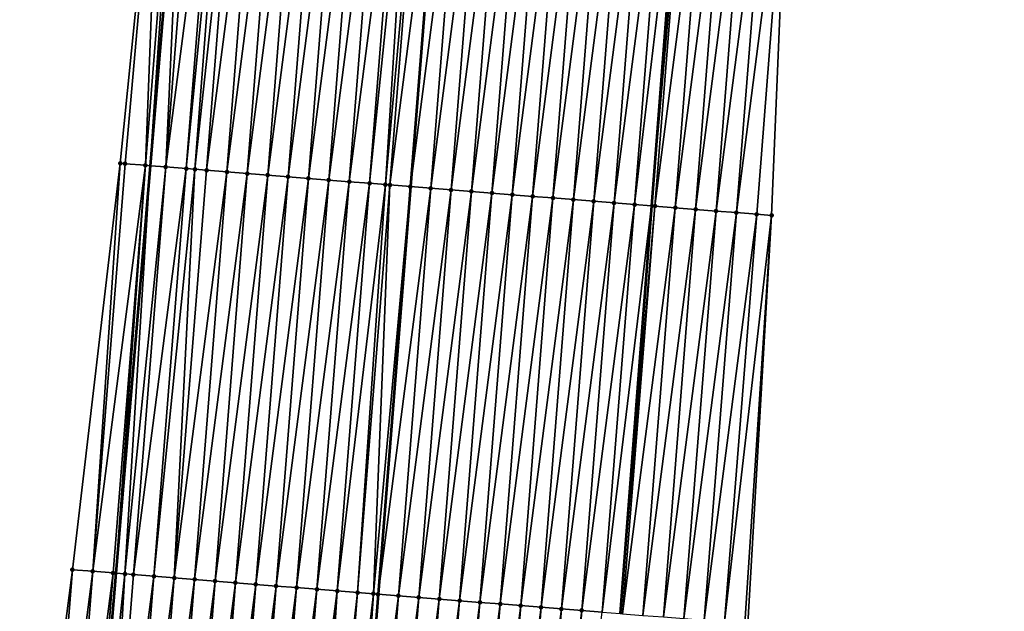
# Model space of a CAD drawing. Header units: feet. Extents: x 2017424 to 2024169, y 808042 to 818730.
# Tile 112 of 256: x 2023684 to 2023732, y 811798 to 811827. Entities that reach past the tile are written whole.
import ezdxf

# ---------------------------------------------------------------- set-up
doc = ezdxf.new("R2010")
doc.units = ezdxf.units.FT
doc.header["$MEASUREMENT"] = 0
for name, color, linetype, lineweight in [('EP_Travel Lane', 172, 'Continuous', 53), ('NB-Road Shots', 141, 'Continuous', 100), ('NB-Road X-Section', 40, 'Continuous', 13), ('STRIPING', 60, 'Continuous', 53)]:
    doc.layers.add(name, color=color, linetype=linetype, lineweight=lineweight)
doc.layers.add('I-77-MM15-17_NB-Surface-BORDER', color=7, linetype='Continuous')
doc.layers.add('I-77-MM15-17_NB-Surface-TIN', color=7, linetype='Continuous')

msp = doc.modelspace()

# ---------------------------------------------------------------- linework, layer by layer
at = {"layer": 'EP_Travel Lane'}
for points in [[(2023727.621803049, 812057.6369635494, 340.1156992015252), (2023727.284125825, 812037.6417849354, 339.8348411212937), (2023726.94644943, 812017.6466555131, 339.5505847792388), (2023726.342376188, 811997.5022057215, 339.2198705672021), (2023725.599571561, 811977.5190766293, 338.8565548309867), (2023724.790434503, 811957.3142556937, 338.4609842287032), (2023723.688989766, 811937.348614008, 338.0591669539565), (2023722.587552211, 811917.3831024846, 337.6503139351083), (2023721.199087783, 811897.2161009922, 337.222896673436), (2023719.66370614, 811877.2798232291, 336.7876661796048), (2023718.128275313, 811857.3429068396, 336.3822005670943), (2023716.592876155, 811837.4064016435, 335.9575658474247), (2023715.05749373, 811817.4701137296, 335.5228125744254), (2023713.522144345, 811797.5342548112, 335.0680690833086)], [(2023702.86468713, 812038.0762621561, 338.3097594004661), (2023702.527003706, 812018.080716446, 338.0542617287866), (2023702.052522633, 811998.3232392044, 337.7998900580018), (2023701.492220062, 811978.3327606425, 337.5207759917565), (2023700.879129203, 811958.6842467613, 337.2223150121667), (2023699.778421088, 811938.717798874, 336.8616369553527), (2023698.677714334, 811918.7513756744, 336.4996405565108), (2023697.241684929, 811899.1386867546, 336.1093880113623), (2023695.565008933, 811879.2122089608, 335.7388711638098), (2023693.888299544, 811859.2853343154, 335.3868477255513), (2023692.211649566, 811839.3591657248, 335.0019177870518), (2023690.535067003, 811819.4337983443, 334.5796227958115), (2023688.858474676, 811799.5083149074, 334.1627387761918), (2023687.181931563, 811779.5834163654, 333.7185910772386)]]:
    msp.add_polyline3d(points, dxfattribs=at)
at = {"layer": 'I-77-MM15-17_NB-Surface-BORDER', "color": 3, "linetype": 'Continuous', "lineweight": -3}
for points in [[(2023731.096131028, 812057.5772021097, 340.1907748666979), (2023732.117494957, 812037.5585597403, 339.9452976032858), (2023732.318185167, 812017.5536530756, 339.7083719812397), (2023732.227695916, 811997.3059467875, 339.3973843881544), (2023731.600767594, 811977.3191020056, 339.0283180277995), (2023730.93883776, 811956.9652061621, 338.606134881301), (2023730.139741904, 811936.9824912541, 338.2065426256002), (2023729.169353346, 811917.0097970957, 337.7869439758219), (2023727.662286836, 811896.7018300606, 337.3194221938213), (2023725.12775226, 811876.8447090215, 336.885246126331), (2023723.498837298, 811856.9149097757, 336.493267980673), (2023721.757098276, 811836.9945351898, 336.0788726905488), (2023720.933917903, 811817.001479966, 335.659297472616), (2023719.772421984, 811797.0364377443, 335.1840225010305)], [(2023684.156522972, 811779.8267689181, 333.5518993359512), (2023686.732919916, 811799.6794945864, 334.0359923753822), (2023689.072175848, 811819.5515710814, 334.4942397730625), (2023691.069930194, 811839.4511739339, 334.9310197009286), (2023692.265095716, 811859.4160511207, 335.2903567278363), (2023693.822039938, 811879.3526846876, 335.629971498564), (2023695.271077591, 811899.2976955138, 335.977633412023), (2023697.011971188, 811918.8472834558, 336.3880838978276), (2023698.13664762, 811938.8124056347, 336.7474297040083), (2023698.262966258, 811958.834823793, 337.0499417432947), (2023698.96726208, 811978.4185181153, 337.3476217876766), (2023699.624104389, 811998.4058269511, 337.6265586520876), (2023701.159720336, 812018.105343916, 337.9481233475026), (2023700.849441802, 812038.1127108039, 338.1429546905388)]]:
    msp.add_polyline3d(points, dxfattribs=at)
at = {"layer": 'I-77-MM15-17_NB-Surface-TIN', "color": 128, "linetype": 'Continuous', "lineweight": -3}
for points in [[(2023689.30933922, 811819.5325024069, 334.5069427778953), (2023691.069930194, 811839.4511739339, 334.9310197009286), (2023689.072175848, 811819.5515710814, 334.4942397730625)], [(2023689.30933922, 811819.5325024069, 334.5069427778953), (2023690.306114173, 811819.4522447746, 334.565603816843), (2023691.069930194, 811839.4511739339, 334.9310197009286)], [(2023690.306114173, 811819.4522447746, 334.565603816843), (2023691.885751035, 811839.3854157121, 334.9822977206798), (2023691.069930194, 811839.4511739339, 334.9310197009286)], [(2023690.306114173, 811819.4522447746, 334.565603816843), (2023690.535067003, 811819.4337983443, 334.5796227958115), (2023691.885751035, 811839.3854157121, 334.9822977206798)], [(2023691.885751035, 811839.3854157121, 334.9822977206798), (2023690.535067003, 811819.4337983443, 334.5796227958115), (2023692.211649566, 811839.3591657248, 335.0019177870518)], [(2023691.302885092, 811819.3719362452, 334.6266369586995), (2023692.211649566, 811839.3591657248, 335.0019177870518), (2023690.535067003, 811819.4337983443, 334.5796227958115)], [(2023691.302885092, 811819.3719362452, 334.6266369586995), (2023692.882523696, 811839.3051291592, 335.0423064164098), (2023692.211649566, 811839.3591657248, 335.0019177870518)], [(2023691.302885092, 811819.3719362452, 334.6266369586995), (2023693.879310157, 811839.2250167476, 335.0941990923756), (2023692.882523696, 811839.3051291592, 335.0423064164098)], [(2023691.302885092, 811819.3719362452, 334.6266369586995), (2023692.299676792, 811819.2918899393, 334.6754489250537), (2023693.879310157, 811839.2250167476, 335.0941990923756)], [(2023692.299676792, 811819.2918899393, 334.6754489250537), (2023694.257910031, 811839.1945974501, 335.1134905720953), (2023693.879310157, 811839.2250167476, 335.0941990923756)], [(2023692.299676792, 811819.2918899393, 334.6754489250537), (2023692.726185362, 811819.2576445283, 334.6961072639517), (2023694.257910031, 811839.1945974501, 335.1134905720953)], [(2023692.726185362, 811819.2576445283, 334.6961072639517), (2023694.876103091, 811839.1449860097, 335.1422852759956), (2023694.257910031, 811839.1945974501, 335.1134905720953)], [(2023692.726185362, 811819.2576445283, 334.6961072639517), (2023693.296471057, 811819.2118759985, 334.7227524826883), (2023694.876103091, 811839.1449860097, 335.1422852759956)], [(2023693.296471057, 811819.2118759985, 334.7227524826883), (2023695.872905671, 811839.0650770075, 335.1846978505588), (2023694.876103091, 811839.1449860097, 335.1422852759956)], [(2023693.296471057, 811819.2118759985, 334.7227524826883), (2023694.293270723, 811819.13193022, 334.7668792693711), (2023695.872905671, 811839.0650770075, 335.1846978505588)], [(2023694.293270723, 811819.13193022, 334.7668792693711), (2023696.86970428, 811838.9851178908, 335.2294460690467), (2023695.872905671, 811839.0650770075, 335.1846978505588)], [(2023694.293270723, 811819.13193022, 334.7668792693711), (2023695.290069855, 811819.0519776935, 334.8113205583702), (2023696.86970428, 811838.9851178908, 335.2294460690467)], [(2023695.290069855, 811819.0519776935, 334.8113205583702), (2023697.866497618, 811838.9050922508, 335.277294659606), (2023696.86970428, 811838.9851178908, 335.2294460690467)], [(2023695.290069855, 811819.0519776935, 334.8113205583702), (2023696.286869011, 811818.9720254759, 334.8557474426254), (2023697.866497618, 811838.9050922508, 335.277294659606)], [(2023696.286869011, 811818.9720254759, 334.8557474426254), (2023698.863295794, 811838.8251276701, 335.3222975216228), (2023697.866497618, 811838.9050922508, 335.277294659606)], [(2023696.286869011, 811818.9720254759, 334.8557474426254), (2023697.283665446, 811818.8920389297, 334.9017742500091), (2023698.863295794, 811838.8251276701, 335.3222975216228)], [(2023697.283665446, 811818.8920389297, 334.9017742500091), (2023699.860095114, 811838.7451775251, 335.3666275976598), (2023698.863295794, 811838.8251276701, 335.3222975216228)], [(2023697.283665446, 811818.8920389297, 334.9017742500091), (2023698.280462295, 811818.8120576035, 334.9475577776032), (2023699.860095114, 811838.7451775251, 335.3666275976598)], [(2023698.280462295, 811818.8120576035, 334.9475577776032), (2023700.85690124, 811838.6653132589, 335.4069552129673), (2023699.860095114, 811838.7451775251, 335.3666275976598)], [(2023698.280462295, 811818.8120576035, 334.9475577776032), (2023699.277267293, 811818.7321790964, 334.9885493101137), (2023700.85690124, 811838.6653132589, 335.4069552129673)], [(2023699.277267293, 811818.7321790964, 334.9885493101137), (2023701.853704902, 811838.5854179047, 335.4487317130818), (2023700.85690124, 811838.6653132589, 335.4069552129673)], [(2023699.277267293, 811818.7321790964, 334.9885493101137), (2023700.274072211, 811818.6522995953, 335.029587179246), (2023701.853704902, 811838.5854179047, 335.4487317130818)], [(2023700.274072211, 811818.6522995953, 335.029587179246), (2023702.850503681, 811838.5054609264, 335.4933802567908), (2023701.853704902, 811838.5854179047, 335.4487317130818)], [(2023700.274072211, 811818.6522995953, 335.029587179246), (2023701.270877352, 811818.5724229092, 335.0704938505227), (2023702.850503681, 811838.5054609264, 335.4933802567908)], [(2023701.270877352, 811818.5724229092, 335.0704938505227), (2023703.303349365, 811838.4691881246, 335.5112717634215), (2023702.850503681, 811838.5054609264, 335.4933802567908)], [(2023701.270877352, 811818.5724229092, 335.0704938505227), (2023702.047891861, 811818.5102208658, 335.099498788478), (2023703.303349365, 811838.4691881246, 335.5112717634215)], [(2023702.047891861, 811818.5102208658, 335.099498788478), (2023703.847315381, 811838.4256670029, 335.5304294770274), (2023703.303349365, 811838.4691881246, 335.5112717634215)], [(2023702.047891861, 811818.5102208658, 335.099498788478), (2023702.267689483, 811818.4926344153, 335.1072902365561), (2023703.847315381, 811838.4256670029, 335.5304294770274)], [(2023702.267689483, 811818.4926344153, 335.1072902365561), (2023704.844136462, 811838.345991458, 335.561961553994), (2023703.847315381, 811838.4256670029, 335.5304294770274)], [(2023702.267689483, 811818.4926344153, 335.1072902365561), (2023703.26451005, 811818.4129523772, 335.1391251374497), (2023704.844136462, 811838.345991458, 335.561961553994)], [(2023703.26451005, 811818.4129523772, 335.1391251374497), (2023704.852114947, 811838.3453541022, 335.5621971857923), (2023704.844136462, 811838.345991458, 335.561961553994)], [(2023703.26451005, 811818.4129523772, 335.1391251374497), (2023703.272489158, 811818.412315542, 335.1393343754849), (2023704.852114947, 811838.3453541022, 335.5621971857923)], [(2023705.840961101, 811838.2663608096, 335.5914011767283), (2023704.852114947, 811838.3453541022, 335.5621971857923), (2023703.272489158, 811818.412315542, 335.1393343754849)], [(2023704.2613403, 811818.3333925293, 335.1652652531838), (2023705.840961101, 811838.2663608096, 335.5914011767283), (2023703.272489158, 811818.412315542, 335.1393343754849)], [(2023704.2613403, 811818.3333925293, 335.1652652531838), (2023706.83778814, 811838.1867604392, 335.6194296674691), (2023705.840961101, 811838.2663608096, 335.5914011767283)], [(2023704.2613403, 811818.3333925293, 335.1652652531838), (2023705.25816507, 811818.2537635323, 335.1946281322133), (2023706.83778814, 811838.1867604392, 335.6194296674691)], [(2023705.25816507, 811818.2537635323, 335.1946281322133), (2023707.834608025, 811838.1070697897, 335.6516657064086), (2023706.83778814, 811838.1867604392, 335.6194296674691)], [(2023705.25816507, 811818.2537635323, 335.1946281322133), (2023706.254989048, 811818.1741245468, 335.2244565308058), (2023707.834608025, 811838.1070697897, 335.6516657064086)], [(2023706.254989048, 811818.1741245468, 335.2244565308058), (2023708.831418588, 811838.0272615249, 335.6893833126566), (2023707.834608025, 811838.1070697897, 335.6516657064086)], [(2023706.254989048, 811818.1741245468, 335.2244565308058), (2023707.251806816, 811818.0944071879, 335.2579376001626), (2023708.831418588, 811838.0272615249, 335.6893833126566)], [(2023707.251806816, 811818.0944071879, 335.2579376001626), (2023709.828224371, 811837.9473929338, 335.7299124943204), (2023708.831418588, 811838.0272615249, 335.6893833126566)], [(2023707.251806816, 811818.0944071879, 335.2579376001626), (2023708.248617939, 811818.014605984, 335.2953263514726), (2023709.828224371, 811837.9473929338, 335.7299124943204)], [(2023708.248617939, 811818.014605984, 335.2953263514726), (2023710.825036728, 811837.867607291, 335.7665757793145), (2023709.828224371, 811837.9473929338, 335.7299124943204)], [(2023708.248617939, 811818.014605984, 335.2953263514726), (2023709.245432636, 811817.9348498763, 335.3306133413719), (2023710.825036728, 811837.867607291, 335.7665757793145)], [(2023709.245432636, 811817.9348498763, 335.3306133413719), (2023711.821858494, 811837.7879403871, 335.7977051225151), (2023710.825036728, 811837.867607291, 335.7665757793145)], [(2023709.245432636, 811817.9348498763, 335.3306133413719), (2023710.242257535, 811817.8552225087, 335.359900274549), (2023711.821858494, 811837.7879403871, 335.7977051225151)], [(2023710.242257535, 811817.8552225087, 335.359900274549), (2023712.818683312, 811837.7083119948, 335.8270396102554), (2023711.821858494, 811837.7879403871, 335.7977051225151)], [(2023710.242257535, 811817.8552225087, 335.359900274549), (2023711.23908031, 811817.7755683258, 335.39043696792), (2023712.818683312, 811837.7083119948, 335.8270396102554)], [(2023711.23908031, 811817.7755683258, 335.39043696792), (2023713.815505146, 811837.628645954, 335.8581287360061), (2023712.818683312, 811837.7083119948, 335.8270396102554)], [(2023711.23908031, 811817.7755683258, 335.39043696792), (2023712.235904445, 811817.6959313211, 335.4201730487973), (2023713.815505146, 811837.628645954, 335.8581287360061)], [(2023712.235904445, 811817.6959313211, 335.4201730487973), (2023714.81232038, 811837.5488966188, 335.8930998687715), (2023713.815505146, 811837.628645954, 335.8581287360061)], [(2023712.235904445, 811817.6959313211, 335.4201730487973), (2023713.232722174, 811817.6162134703, 335.4536770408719), (2023714.81232038, 811837.5488966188, 335.8930998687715)], [(2023713.232722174, 811817.6162134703, 335.4536770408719), (2023715.809133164, 811837.469116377, 335.9295114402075), (2023714.81232038, 811837.5488966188, 335.8930998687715)], [(2023713.232722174, 811817.6162134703, 335.4536770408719), (2023714.229534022, 811817.536421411, 335.4906395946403), (2023715.809133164, 811837.469116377, 335.9295114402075)], [(2023714.229534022, 811817.536421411, 335.4906395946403), (2023716.592876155, 811837.4064016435, 335.9575658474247), (2023715.809133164, 811837.469116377, 335.9295114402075)], [(2023714.229534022, 811817.536421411, 335.4906395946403), (2023715.05749373, 811817.4701137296, 335.5228125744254), (2023716.592876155, 811837.4064016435, 335.9575658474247)], [(2023716.80594719, 811837.3893518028, 335.9651928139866), (2023716.592876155, 811837.4064016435, 335.9575658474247), (2023715.05749373, 811817.4701137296, 335.5228125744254)], [(2023715.226342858, 811817.4565913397, 335.5293737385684), (2023716.80594719, 811837.3893518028, 335.9651928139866), (2023715.05749373, 811817.4701137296, 335.5228125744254)], [(2023715.226342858, 811817.4565913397, 335.5293737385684), (2023717.802785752, 811837.3098968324, 335.9864447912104), (2023716.80594719, 811837.3893518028, 335.9651928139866)], [(2023715.226342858, 811817.4565913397, 335.5293737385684), (2023716.223189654, 811817.3772402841, 335.5457828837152), (2023717.802785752, 811837.3098968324, 335.9864447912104)], [(2023716.223189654, 811817.3772402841, 335.5457828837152), (2023718.799626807, 811837.2304733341, 336.0062299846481), (2023717.802785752, 811837.3098968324, 335.9864447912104)], [(2023716.223189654, 811817.3772402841, 335.5457828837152), (2023717.220031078, 811817.2978214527, 335.5653507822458), (2023718.799626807, 811837.2304733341, 336.0062299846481)], [(2023717.220031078, 811817.2978214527, 335.5653507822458), (2023719.796458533, 811837.1509321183, 336.0315015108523), (2023718.799626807, 811837.2304733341, 336.0062299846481)], [(2023717.220031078, 811817.2978214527, 335.5653507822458), (2023718.216859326, 811817.218236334, 335.5926686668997), (2023719.796458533, 811837.1509321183, 336.0315015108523)], [(2023718.216859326, 811817.218236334, 335.5926686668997), (2023720.793290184, 811837.0713899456, 336.0568176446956), (2023719.796458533, 811837.1509321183, 336.0315015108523)], [(2023718.216859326, 811817.218236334, 335.5926686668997), (2023719.21368742, 811817.1386492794, 335.6200767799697), (2023720.793290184, 811837.0713899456, 336.0568176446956)], [(2023719.21368742, 811817.1386492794, 335.6200767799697), (2023721.757098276, 811836.9945351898, 336.0788726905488), (2023720.793290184, 811837.0713899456, 336.0568176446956)], [(2023719.21368742, 811817.1386492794, 335.6200767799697), (2023720.210522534, 811817.0591508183, 335.6433559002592), (2023721.757098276, 811836.9945351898, 336.0788726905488)], [(2023720.210522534, 811817.0591508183, 335.6433559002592), (2023720.933917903, 811817.001479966, 335.659297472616), (2023721.757098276, 811836.9945351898, 336.0788726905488)], [(2023687.729701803, 811799.5993244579, 334.090575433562), (2023689.072175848, 811819.5515710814, 334.4942397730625), (2023686.732919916, 811799.6794945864, 334.0359923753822)], [(2023687.729701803, 811799.5993244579, 334.090575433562), (2023689.30933922, 811819.5325024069, 334.5069427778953), (2023689.072175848, 811819.5515710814, 334.4942397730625)], [(2023687.729701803, 811799.5993244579, 334.090575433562), (2023690.306114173, 811819.4522447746, 334.565603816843), (2023689.30933922, 811819.5325024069, 334.5069427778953)], [(2023687.729701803, 811799.5993244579, 334.090575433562), (2023688.726467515, 811799.5189502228, 334.1546710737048), (2023690.306114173, 811819.4522447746, 334.565603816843)], [(2023688.726467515, 811799.5189502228, 334.1546710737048), (2023688.858474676, 811799.5083149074, 334.1627387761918), (2023690.306114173, 811819.4522447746, 334.565603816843)], [(2023690.306114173, 811819.4522447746, 334.565603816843), (2023688.858474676, 811799.5083149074, 334.1627387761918), (2023690.535067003, 811819.4337983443, 334.5796227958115)], [(2023689.299937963, 811799.4727478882, 334.1897190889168), (2023690.535067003, 811819.4337983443, 334.5796227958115), (2023688.858474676, 811799.5083149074, 334.1627387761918)], [(2023689.299937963, 811799.4727478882, 334.1897190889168), (2023691.302885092, 811819.3719362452, 334.6266369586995), (2023690.535067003, 811819.4337983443, 334.5796227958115)], [(2023689.299937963, 811799.4727478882, 334.1897190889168), (2023689.723249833, 811799.4387855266, 334.2090009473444), (2023691.302885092, 811819.3719362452, 334.6266369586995)], [(2023689.723249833, 811799.4387855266, 334.2090009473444), (2023692.299676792, 811819.2918899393, 334.6754489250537), (2023691.302885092, 811819.3719362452, 334.6266369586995)], [(2023689.723249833, 811799.4387855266, 334.2090009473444), (2023690.720055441, 811799.3589147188, 334.249633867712), (2023692.299676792, 811819.2918899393, 334.6754489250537)], [(2023690.720055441, 811799.3589147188, 334.249633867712), (2023692.726185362, 811819.2576445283, 334.6961072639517), (2023692.299676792, 811819.2918899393, 334.6754489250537)], [(2023690.720055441, 811799.3589147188, 334.249633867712), (2023691.716856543, 811799.2789870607, 334.2929163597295), (2023692.726185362, 811819.2576445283, 334.6961072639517)], [(2023691.716856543, 811799.2789870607, 334.2929163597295), (2023693.296471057, 811819.2118759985, 334.7227524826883), (2023692.726185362, 811819.2576445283, 334.6961072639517)], [(2023691.716856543, 811799.2789870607, 334.2929163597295), (2023694.293270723, 811819.13193022, 334.7668792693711), (2023693.296471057, 811819.2118759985, 334.7227524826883)], [(2023691.716856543, 811799.2789870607, 334.2929163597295), (2023692.713663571, 811799.1991341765, 334.3327139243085), (2023694.293270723, 811819.13193022, 334.7668792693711)], [(2023692.713663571, 811799.1991341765, 334.3327139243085), (2023695.290069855, 811819.0519776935, 334.8113205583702), (2023694.293270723, 811819.13193022, 334.7668792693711)], [(2023692.713663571, 811799.1991341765, 334.3327139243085), (2023693.710462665, 811799.1191811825, 334.3771772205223), (2023695.290069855, 811819.0519776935, 334.8113205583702)], [(2023693.710462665, 811799.1191811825, 334.3771772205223), (2023696.286869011, 811818.9720254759, 334.8557474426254), (2023695.290069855, 811819.0519776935, 334.8113205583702)], [(2023693.710462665, 811799.1191811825, 334.3771772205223), (2023694.707262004, 811799.0392312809, 334.4214963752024), (2023696.286869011, 811818.9720254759, 334.8557474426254)], [(2023694.707262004, 811799.0392312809, 334.4214963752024), (2023697.283665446, 811818.8920389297, 334.9017742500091), (2023696.286869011, 811818.9720254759, 334.8557474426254)], [(2023694.707262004, 811799.0392312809, 334.4214963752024), (2023695.704071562, 811798.9594103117, 334.459806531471), (2023697.283665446, 811818.8920389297, 334.9017742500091)], [(2023695.704071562, 811798.9594103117, 334.459806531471), (2023698.280462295, 811818.8120576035, 334.9475577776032), (2023697.283665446, 811818.8920389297, 334.9017742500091)], [(2023695.704071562, 811798.9594103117, 334.459806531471), (2023696.700882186, 811798.8796028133, 334.4974888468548), (2023698.280462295, 811818.8120576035, 334.9475577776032)], [(2023696.700882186, 811798.8796028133, 334.4974888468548), (2023699.277267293, 811818.7321790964, 334.9885493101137), (2023698.280462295, 811818.8120576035, 334.9475577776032)], [(2023696.700882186, 811798.8796028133, 334.4974888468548), (2023697.697690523, 811798.7997664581, 334.536516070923), (2023699.277267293, 811818.7321790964, 334.9885493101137)], [(2023697.697690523, 811798.7997664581, 334.536516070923), (2023700.274072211, 811818.6522995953, 335.029587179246), (2023699.277267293, 811818.7321790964, 334.9885493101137)], [(2023697.697690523, 811798.7997664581, 334.536516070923), (2023698.694499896, 811798.7199431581, 334.5749348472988), (2023700.274072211, 811818.6522995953, 335.029587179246)], [(2023698.694499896, 811798.7199431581, 334.5749348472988), (2023701.270877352, 811818.5724229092, 335.0704938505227), (2023700.274072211, 811818.6522995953, 335.029587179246)], [(2023698.694499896, 811798.7199431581, 334.5749348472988), (2023699.691308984, 811798.640116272, 334.6135207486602), (2023701.270877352, 811818.5724229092, 335.0704938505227)], [(2023699.691308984, 811798.640116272, 334.6135207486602), (2023702.047891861, 811818.5102208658, 335.099498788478), (2023701.270877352, 811818.5724229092, 335.0704938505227)], [(2023699.691308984, 811798.640116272, 334.6135207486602), (2023700.688118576, 811798.5602957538, 334.6518098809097), (2023702.047891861, 811818.5102208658, 335.099498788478)], [(2023700.688118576, 811798.5602957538, 334.6518098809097), (2023702.267689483, 811818.4926344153, 335.1072902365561), (2023702.047891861, 811818.5102208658, 335.099498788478)], [(2023700.688118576, 811798.5602957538, 334.6518098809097), (2023701.459831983, 811798.4984760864, 334.6825619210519), (2023702.267689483, 811818.4926344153, 335.1072902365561)], [(2023701.459831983, 811798.4984760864, 334.6825619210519), (2023703.26451005, 811818.4129523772, 335.1391251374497), (2023702.267689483, 811818.4926344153, 335.1072902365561)], [(2023701.459831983, 811798.4984760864, 334.6825619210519), (2023701.684928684, 811798.4804817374, 334.689795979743), (2023703.26451005, 811818.4129523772, 335.1391251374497)], [(2023701.684928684, 811798.4804817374, 334.689795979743), (2023703.272489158, 811818.412315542, 335.1393343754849), (2023703.26451005, 811818.4129523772, 335.1391251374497)], [(2023701.684928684, 811798.4804817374, 334.689795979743), (2023701.692908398, 811798.4798451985, 334.6899892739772), (2023703.272489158, 811818.412315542, 335.1393343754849)], [(2023704.2613403, 811818.3333925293, 335.1652652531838), (2023703.272489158, 811818.412315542, 335.1393343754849), (2023701.692908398, 811798.4798451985, 334.6899892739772)], [(2023702.681762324, 811798.40096467, 334.7139424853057), (2023704.2613403, 811818.3333925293, 335.1652652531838), (2023701.692908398, 811798.4798451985, 334.6899892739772)], [(2023702.681762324, 811798.40096467, 334.7139424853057), (2023705.25816507, 811818.2537635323, 335.1946281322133), (2023704.2613403, 811818.3333925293, 335.1652652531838)], [(2023702.681762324, 811798.40096467, 334.7139424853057), (2023703.678585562, 811798.3213163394, 334.7442066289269), (2023705.25816507, 811818.2537635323, 335.1946281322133)], [(2023703.678585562, 811798.3213163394, 334.7442066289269), (2023706.254989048, 811818.1741245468, 335.2244565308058), (2023705.25816507, 811818.2537635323, 335.1946281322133)], [(2023703.678585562, 811798.3213163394, 334.7442066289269), (2023704.67540807, 811798.2416587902, 334.774900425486), (2023706.254989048, 811818.1741245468, 335.2244565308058)], [(2023704.67540807, 811798.2416587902, 334.774900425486), (2023707.251806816, 811818.0944071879, 335.2579376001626), (2023706.254989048, 811818.1741245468, 335.2244565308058)], [(2023704.67540807, 811798.2416587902, 334.774900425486), (2023705.672230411, 811798.1619991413, 334.805692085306), (2023707.251806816, 811818.0944071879, 335.2579376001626)], [(2023705.672230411, 811798.1619991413, 334.805692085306), (2023708.248617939, 811818.014605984, 335.2953263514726), (2023707.251806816, 811818.0944071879, 335.2579376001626)], [(2023705.672230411, 811798.1619991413, 334.805692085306), (2023706.669042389, 811798.082208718, 334.8425785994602), (2023708.248617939, 811818.014605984, 335.2953263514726)], [(2023706.669042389, 811798.082208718, 334.8425785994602), (2023709.245432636, 811817.9348498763, 335.3306133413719), (2023708.248617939, 811818.014605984, 335.2953263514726)], [(2023706.669042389, 811798.082208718, 334.8425785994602), (2023707.665852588, 811798.002395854, 334.8805109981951), (2023709.245432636, 811817.9348498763, 335.3306133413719)], [(2023707.665852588, 811798.002395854, 334.8805109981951), (2023710.242257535, 811817.8552225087, 335.359900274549), (2023709.245432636, 811817.9348498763, 335.3306133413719)], [(2023707.665852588, 811798.002395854, 334.8805109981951), (2023708.662670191, 811797.9226764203, 334.9140889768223), (2023710.242257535, 811817.8552225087, 335.359900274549)], [(2023708.662670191, 811797.9226764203, 334.9140889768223), (2023711.23908031, 811817.7755683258, 335.39043696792), (2023710.242257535, 811817.8552225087, 335.359900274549)], [(2023708.662670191, 811797.9226764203, 334.9140889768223), (2023709.659500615, 811797.8431187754, 334.9401266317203), (2023711.23908031, 811817.7755683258, 335.39043696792)], [(2023709.659500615, 811797.8431187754, 334.9401266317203), (2023712.235904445, 811817.6959313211, 335.4201730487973), (2023711.23908031, 811817.7755683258, 335.39043696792)], [(2023709.659500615, 811797.8431187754, 334.9401266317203), (2023710.656329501, 811797.7635417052, 334.9670696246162), (2023712.235904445, 811817.6959313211, 335.4201730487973)], [(2023710.656329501, 811797.7635417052, 334.9670696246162), (2023713.232722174, 811817.6162134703, 335.4536770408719), (2023712.235904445, 811817.6959313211, 335.4201730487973)], [(2023710.656329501, 811797.7635417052, 334.9670696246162), (2023711.65315098, 811797.6838711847, 334.9983679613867), (2023713.232722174, 811817.6162134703, 335.4536770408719)], [(2023711.65315098, 811797.6838711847, 334.9983679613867), (2023714.229534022, 811817.536421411, 335.4906395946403), (2023713.232722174, 811817.6162134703, 335.4536770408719)], [(2023711.65315098, 811797.6838711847, 334.9983679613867), (2023712.649963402, 811797.6040863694, 335.0349931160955), (2023714.229534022, 811817.536421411, 335.4906395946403)], [(2023712.649963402, 811797.6040863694, 335.0349931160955), (2023715.05749373, 811817.4701137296, 335.5228125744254), (2023714.229534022, 811817.536421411, 335.4906395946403)], [(2023712.649963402, 811797.6040863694, 335.0349931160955), (2023713.522144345, 811797.5342548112, 335.0680690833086), (2023715.05749373, 811817.4701137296, 335.5228125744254)], [(2023715.226342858, 811817.4565913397, 335.5293737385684), (2023715.05749373, 811817.4701137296, 335.5228125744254), (2023713.522144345, 811797.5342548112, 335.0680690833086)], [(2023713.646773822, 811797.5242762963, 335.0727954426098), (2023715.226342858, 811817.4565913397, 335.5293737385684), (2023713.522144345, 811797.5342548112, 335.0680690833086)], [(2023713.646773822, 811797.5242762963, 335.0727954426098), (2023716.223189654, 811817.3772402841, 335.5457828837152), (2023715.226342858, 811817.4565913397, 335.5293737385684)], [(2023713.646773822, 811797.5242762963, 335.0727954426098), (2023714.643634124, 811797.4450956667, 335.0812619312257), (2023716.223189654, 811817.3772402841, 335.5457828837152)], [(2023714.643634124, 811797.4450956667, 335.0812619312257), (2023717.220031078, 811817.2978214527, 335.5653507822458), (2023716.223189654, 811817.3772402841, 335.5457828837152)], [(2023714.643634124, 811797.4450956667, 335.0812619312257), (2023715.640477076, 811797.3656961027, 335.0999320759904), (2023717.220031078, 811817.2978214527, 335.5653507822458)], [(2023715.640477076, 811797.3656961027, 335.0999320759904), (2023718.216859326, 811817.218236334, 335.5926686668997), (2023717.220031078, 811817.2978214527, 335.5653507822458)], [(2023715.640477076, 811797.3656961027, 335.0999320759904), (2023716.637312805, 811797.2862053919, 335.1228502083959), (2023718.216859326, 811817.218236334, 335.5926686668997)], [(2023716.637312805, 811797.2862053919, 335.1228502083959), (2023719.21368742, 811817.1386492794, 335.6200767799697), (2023718.216859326, 811817.218236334, 335.5926686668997)], [(2023716.637312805, 811797.2862053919, 335.1228502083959), (2023717.634151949, 811797.2067577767, 335.1437598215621), (2023719.21368742, 811817.1386492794, 335.6200767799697)], [(2023717.634151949, 811797.2067577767, 335.1437598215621), (2023720.210522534, 811817.0591508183, 335.6433559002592), (2023719.21368742, 811817.1386492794, 335.6200767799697)], [(2023717.634151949, 811797.2067577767, 335.1437598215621), (2023718.630990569, 811797.1273035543, 335.1649773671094), (2023720.210522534, 811817.0591508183, 335.6433559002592)], [(2023718.630990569, 811797.1273035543, 335.1649773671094), (2023720.933917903, 811817.001479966, 335.659297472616), (2023720.210522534, 811817.0591508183, 335.6433559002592)], [(2023718.630990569, 811797.1273035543, 335.1649773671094), (2023719.627837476, 811797.047953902, 335.1813213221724), (2023720.933917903, 811817.001479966, 335.659297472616)], [(2023719.627837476, 811797.047953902, 335.1813213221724), (2023719.772421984, 811797.0364377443, 335.1840225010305), (2023720.933917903, 811817.001479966, 335.659297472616)], [(2023685.153322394, 811779.7468200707, 333.5961691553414), (2023686.732919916, 811799.6794945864, 334.0359923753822), (2023684.156522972, 811779.8267689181, 333.5518993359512)], [(2023685.153322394, 811779.7468200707, 333.5961691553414), (2023687.729701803, 811799.5993244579, 334.090575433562), (2023686.732919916, 811799.6794945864, 334.0359923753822)], [(2023685.153322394, 811779.7468200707, 333.5961691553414), (2023686.150111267, 811779.666738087, 333.6466439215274), (2023687.729701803, 811799.5993244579, 334.090575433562)], [(2023686.150111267, 811779.666738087, 333.6466439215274), (2023688.726467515, 811799.5189502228, 334.1546710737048), (2023687.729701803, 811799.5993244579, 334.090575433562)], [(2023686.150111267, 811779.666738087, 333.6466439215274), (2023687.146867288, 811779.5862415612, 333.7164388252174), (2023688.726467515, 811799.5189502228, 334.1546710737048)], [(2023687.146867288, 811779.5862415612, 333.7164388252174), (2023687.181931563, 811779.5834163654, 333.7185910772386), (2023688.726467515, 811799.5189502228, 334.1546710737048)], [(2023688.726467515, 811799.5189502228, 334.1546710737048), (2023687.181931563, 811779.5834163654, 333.7185910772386), (2023688.858474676, 811799.5083149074, 334.1627387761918)], [(2023689.299937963, 811799.4727478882, 334.1897190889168), (2023688.858474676, 811799.5083149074, 334.1627387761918), (2023687.181931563, 811779.5834163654, 333.7185910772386)], [(2023688.143637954, 811779.5059298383, 333.7776208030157), (2023689.299937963, 811799.4727478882, 334.1897190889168), (2023687.181931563, 811779.5834163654, 333.7185910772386)], [(2023688.143637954, 811779.5059298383, 333.7776208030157), (2023689.723249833, 811799.4387855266, 334.2090009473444), (2023689.299937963, 811799.4727478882, 334.1897190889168)], [(2023688.143637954, 811779.5059298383, 333.7776208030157), (2023690.720055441, 811799.3589147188, 334.249633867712), (2023689.723249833, 811799.4387855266, 334.2090009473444)], [(2023688.143637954, 811779.5059298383, 333.7776208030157), (2023689.140432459, 811779.4259189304, 333.8247830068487), (2023690.720055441, 811799.3589147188, 334.249633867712)], [(2023689.140432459, 811779.4259189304, 333.8247830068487), (2023691.716856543, 811799.2789870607, 334.2929163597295), (2023690.720055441, 811799.3589147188, 334.249633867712)], [(2023689.140432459, 811779.4259189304, 333.8247830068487), (2023690.137245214, 811779.3461383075, 333.8612125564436), (2023691.716856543, 811799.2789870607, 334.2929163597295)], [(2023690.137245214, 811779.3461383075, 333.8612125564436), (2023692.713663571, 811799.1991341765, 334.3327139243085), (2023691.716856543, 811799.2789870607, 334.2929163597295)], [(2023690.137245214, 811779.3461383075, 333.8612125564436), (2023691.134053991, 811779.2663075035, 333.8999808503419), (2023692.713663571, 811799.1991341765, 334.3327139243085)], [(2023691.134053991, 811779.2663075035, 333.8999808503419), (2023693.710462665, 811799.1191811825, 334.3771772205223), (2023692.713663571, 811799.1991341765, 334.3327139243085)], [(2023691.134053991, 811779.2663075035, 333.8999808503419), (2023692.13085681, 811779.1864015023, 333.9422537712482), (2023693.710462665, 811799.1191811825, 334.3771772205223)], [(2023692.13085681, 811779.1864015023, 333.9422537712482), (2023694.707262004, 811799.0392312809, 334.4214963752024), (2023693.710462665, 811799.1191811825, 334.3771772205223)], [(2023692.13085681, 811779.1864015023, 333.9422537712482), (2023693.127665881, 811779.1065744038, 333.9808493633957), (2023694.707262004, 811799.0392312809, 334.4214963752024)], [(2023693.127665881, 811779.1065744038, 333.9808493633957), (2023695.704071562, 811798.9594103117, 334.459806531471), (2023694.707262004, 811799.0392312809, 334.4214963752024)], [(2023693.127665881, 811779.1065744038, 333.9808493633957), (2023694.124475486, 811779.026754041, 334.0191310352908), (2023695.704071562, 811798.9594103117, 334.459806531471)], [(2023694.124475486, 811779.026754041, 334.0191310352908), (2023696.700882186, 811798.8796028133, 334.4974888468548), (2023695.704071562, 811798.9594103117, 334.459806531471)], [(2023694.124475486, 811779.026754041, 334.0191310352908), (2023695.121289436, 811778.946988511, 334.0548571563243), (2023696.700882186, 811798.8796028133, 334.4974888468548)], [(2023695.121289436, 811778.946988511, 334.0548571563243), (2023697.697690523, 811798.7997664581, 334.536516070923), (2023696.700882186, 811798.8796028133, 334.4974888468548)], [(2023695.121289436, 811778.946988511, 334.0548571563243), (2023696.118100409, 811778.8671854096, 334.0923343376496), (2023697.697690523, 811798.7997664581, 334.536516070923)], [(2023696.118100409, 811778.8671854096, 334.0923343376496), (2023698.694499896, 811798.7199431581, 334.5749348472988), (2023697.697690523, 811798.7997664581, 334.536516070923)], [(2023696.118100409, 811778.8671854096, 334.0923343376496), (2023697.114906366, 811778.7873190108, 334.1327615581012), (2023698.694499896, 811798.7199431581, 334.5749348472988)], [(2023697.114906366, 811778.7873190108, 334.1327615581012), (2023699.691308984, 811798.640116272, 334.6135207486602), (2023698.694499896, 811798.7199431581, 334.5749348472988)], [(2023697.114906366, 811778.7873190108, 334.1327615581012), (2023698.11171898, 811778.707536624, 334.1692733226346), (2023699.691308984, 811798.640116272, 334.6135207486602)], [(2023698.11171898, 811778.707536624, 334.1692733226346), (2023698.453689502, 811778.6801662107, 334.1817968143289), (2023699.691308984, 811798.640116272, 334.6135207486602)], [(2023698.453689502, 811778.6801662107, 334.1817968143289), (2023700.688118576, 811798.5602957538, 334.6518098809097), (2023699.691308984, 811798.640116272, 334.6135207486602)], [(2023698.453689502, 811778.6801662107, 334.1817968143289), (2023699.108539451, 811778.6278533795, 334.2011644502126), (2023700.688118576, 811798.5602957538, 334.6518098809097)], [(2023699.108539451, 811778.6278533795, 334.2011644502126), (2023701.459831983, 811798.4984760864, 334.6825619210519), (2023700.688118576, 811798.5602957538, 334.6518098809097)], [(2023699.108539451, 811778.6278533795, 334.2011644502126), (2023700.105365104, 811778.5482355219, 334.2300081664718), (2023701.459831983, 811798.4984760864, 334.6825619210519)], [(2023700.105365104, 811778.5482355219, 334.2300081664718), (2023701.684928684, 811798.4804817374, 334.689795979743), (2023701.459831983, 811798.4984760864, 334.6825619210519)], [(2023700.105365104, 811778.5482355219, 334.2300081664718), (2023701.692908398, 811798.4798451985, 334.6899892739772), (2023701.684928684, 811798.4804817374, 334.689795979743)], [(2023700.105365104, 811778.5482355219, 334.2300081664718), (2023700.11334533, 811778.5475981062, 334.230240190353), (2023701.692908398, 811798.4798451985, 334.6899892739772)], [(2023702.681762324, 811798.40096467, 334.7139424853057), (2023701.692908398, 811798.4798451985, 334.6899892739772), (2023700.11334533, 811778.5475981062, 334.230240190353)], [(2023701.102190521, 811778.4686146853, 334.2589907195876), (2023702.681762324, 811798.40096467, 334.7139424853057), (2023700.11334533, 811778.5475981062, 334.230240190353)], [(2023701.102190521, 811778.4686146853, 334.2589907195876), (2023703.678585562, 811798.3213163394, 334.7442066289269), (2023702.681762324, 811798.40096467, 334.7139424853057)], [(2023701.102190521, 811778.4686146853, 334.2589907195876), (2023702.099016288, 811778.3889982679, 334.2877673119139), (2023703.678585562, 811798.3213163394, 334.7442066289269)], [(2023702.099016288, 811778.3889982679, 334.2877673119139), (2023704.67540807, 811798.2416587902, 334.774900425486), (2023703.678585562, 811798.3213163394, 334.7442066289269)], [(2023702.099016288, 811778.3889982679, 334.2877673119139), (2023703.095840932, 811778.3093676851, 334.31720409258), (2023704.67540807, 811798.2416587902, 334.774900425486)], [(2023703.095840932, 811778.3093676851, 334.31720409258), (2023705.672230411, 811798.1619991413, 334.805692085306), (2023704.67540807, 811798.2416587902, 334.774900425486)], [(2023703.095840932, 811778.3093676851, 334.31720409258), (2023704.09265723, 811778.229631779, 334.3515495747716), (2023705.672230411, 811798.1619991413, 334.805692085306)], [(2023704.09265723, 811778.229631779, 334.3515495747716), (2023706.669042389, 811798.082208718, 334.8425785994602), (2023705.672230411, 811798.1619991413, 334.805692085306)], [(2023704.09265723, 811778.229631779, 334.3515495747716), (2023705.089470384, 811778.1498561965, 334.3877442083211), (2023706.669042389, 811798.082208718, 334.8425785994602)], [(2023705.089470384, 811778.1498561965, 334.3877442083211), (2023707.665852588, 811798.002395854, 334.8805109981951), (2023706.669042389, 811798.082208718, 334.8425785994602)], [(2023705.089470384, 811778.1498561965, 334.3877442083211), (2023706.086289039, 811778.070150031, 334.4207035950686), (2023707.665852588, 811798.002395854, 334.8805109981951)], [(2023706.086289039, 811778.070150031, 334.4207035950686), (2023708.662670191, 811797.9226764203, 334.9140889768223), (2023707.665852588, 811798.002395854, 334.8805109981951)], [(2023706.086289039, 811778.070150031, 334.4207035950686), (2023707.083110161, 811777.9904750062, 334.4522116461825), (2023708.662670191, 811797.9226764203, 334.9140889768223)], [(2023707.083110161, 811777.9904750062, 334.4522116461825), (2023709.659500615, 811797.8431187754, 334.9401266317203), (2023708.662670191, 811797.9226764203, 334.9140889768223)], [(2023707.083110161, 811777.9904750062, 334.4522116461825), (2023708.079941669, 811777.9109310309, 334.4776120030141), (2023709.659500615, 811797.8431187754, 334.9401266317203)], [(2023708.079941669, 811777.9109310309, 334.4776120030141), (2023710.656329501, 811797.7635417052, 334.9670696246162), (2023709.659500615, 811797.8431187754, 334.9401266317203)], [(2023708.079941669, 811777.9109310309, 334.4776120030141), (2023709.076769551, 811777.8313413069, 334.505144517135), (2023710.656329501, 811797.7635417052, 334.9670696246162)], [(2023709.076769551, 811777.8313413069, 334.505144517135), (2023711.65315098, 811797.6838711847, 334.9983679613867), (2023710.656329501, 811797.7635417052, 334.9670696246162)], [(2023709.076769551, 811777.8313413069, 334.505144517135), (2023710.073591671, 811777.7516788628, 334.5360662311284), (2023711.65315098, 811797.6838711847, 334.9983679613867)], [(2023710.073591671, 811777.7516788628, 334.5360662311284), (2023712.649963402, 811797.6040863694, 335.0349931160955), (2023711.65315098, 811797.6838711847, 334.9983679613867)]]:
    msp.add_3dface(points, dxfattribs=at)
at = {"layer": 'NB-Road Shots', "lineweight": 100}
for p in [(2023689.072175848, 811819.5515710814, 334.4942397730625), (2023689.30933922, 811819.5325024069, 334.5069427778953), (2023690.306114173, 811819.4522447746, 334.565603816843), (2023691.302885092, 811819.3719362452, 334.6266369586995), (2023692.299676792, 811819.2918899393, 334.6754489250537), (2023692.726185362, 811819.2576445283, 334.6961072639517), (2023693.296471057, 811819.2118759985, 334.7227524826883), (2023694.293270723, 811819.13193022, 334.7668792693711), (2023695.290069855, 811819.0519776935, 334.8113205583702), (2023696.286869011, 811818.9720254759, 334.8557474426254), (2023697.283665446, 811818.8920389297, 334.9017742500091), (2023698.280462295, 811818.8120576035, 334.9475577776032), (2023699.277267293, 811818.7321790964, 334.9885493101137), (2023700.274072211, 811818.6522995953, 335.029587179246), (2023701.270877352, 811818.5724229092, 335.0704938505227), (2023702.047891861, 811818.5102208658, 335.099498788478), (2023702.267689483, 811818.4926344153, 335.1072902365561), (2023703.26451005, 811818.4129523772, 335.1391251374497), (2023704.2613403, 811818.3333925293, 335.1652652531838), (2023705.25816507, 811818.2537635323, 335.1946281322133), (2023706.254989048, 811818.1741245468, 335.2244565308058), (2023707.251806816, 811818.0944071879, 335.2579376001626), (2023708.248617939, 811818.014605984, 335.2953263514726), (2023709.245432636, 811817.9348498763, 335.3306133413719), (2023710.242257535, 811817.8552225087, 335.359900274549), (2023711.23908031, 811817.7755683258, 335.39043696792), (2023712.235904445, 811817.6959313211, 335.4201730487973), (2023713.232722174, 811817.6162134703, 335.4536770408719), (2023714.229534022, 811817.536421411, 335.4906395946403), (2023715.226342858, 811817.4565913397, 335.5293737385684), (2023716.223189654, 811817.3772402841, 335.5457828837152), (2023717.220031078, 811817.2978214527, 335.5653507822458), (2023718.216859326, 811817.218236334, 335.5926686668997), (2023719.21368742, 811817.1386492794, 335.6200767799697), (2023720.210522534, 811817.0591508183, 335.6433559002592), (2023720.933917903, 811817.001479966, 335.659297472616), (2023686.732919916, 811799.6794945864, 334.0359923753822), (2023687.729701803, 811799.5993244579, 334.090575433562), (2023688.726467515, 811799.5189502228, 334.1546710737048), (2023689.299937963, 811799.4727478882, 334.1897190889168), (2023689.723249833, 811799.4387855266, 334.2090009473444), (2023690.720055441, 811799.3589147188, 334.249633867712), (2023691.716856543, 811799.2789870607, 334.2929163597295), (2023692.713663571, 811799.1991341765, 334.3327139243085), (2023693.710462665, 811799.1191811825, 334.3771772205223), (2023694.707262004, 811799.0392312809, 334.4214963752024), (2023695.704071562, 811798.9594103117, 334.459806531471), (2023696.700882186, 811798.8796028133, 334.4974888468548), (2023697.697690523, 811798.7997664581, 334.536516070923), (2023698.694499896, 811798.7199431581, 334.5749348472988), (2023699.691308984, 811798.640116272, 334.6135207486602), (2023700.688118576, 811798.5602957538, 334.6518098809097), (2023701.459831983, 811798.4984760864, 334.6825619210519), (2023701.684928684, 811798.4804817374, 334.689795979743), (2023702.681762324, 811798.40096467, 334.7139424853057), (2023703.678585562, 811798.3213163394, 334.7442066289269), (2023704.67540807, 811798.2416587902, 334.774900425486), (2023705.672230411, 811798.1619991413, 334.805692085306), (2023706.669042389, 811798.082208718, 334.8425785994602), (2023707.665852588, 811798.002395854, 334.8805109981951), (2023708.662670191, 811797.9226764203, 334.9140889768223), (2023709.659500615, 811797.8431187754, 334.9401266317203), (2023710.656329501, 811797.7635417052, 334.9670696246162), (2023711.65315098, 811797.6838711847, 334.9983679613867)]:
    msp.add_point(p, dxfattribs=at)
at = {"layer": 'NB-Road X-Section', "extrusion": (0.07898068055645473, 0.9966438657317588, 0.0215187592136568), "elevation": 968934.5142105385, "flags": 128}
msp.add_lwpolyline([(-1953263.484005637, -20519.36057448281), (-1953262.75831516, -20519.37651974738), (-1953261.758315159, -20519.39980425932), (-1953260.758315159, -20519.42721872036), (-1953259.758315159, -20519.45454293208), (-1953258.758315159, -20519.47411536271), (-1953257.758315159, -20519.49052830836), (-1953256.758315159, -20519.52927142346), (-1953255.758315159, -20519.56624253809), (-1953254.75831516, -20519.59975428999), (-1953253.758315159, -20519.629497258), (-1953252.758315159, -20519.66004102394), (-1953251.758315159, -20519.68933474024), (-1953250.758315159, -20519.72462990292), (-1953249.75831516, -20519.76202731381), (-1953248.758315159, -20519.79551613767), (-1953247.758315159, -20519.82535144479), (-1953246.758315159, -20519.85472112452), (-1953245.758315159, -20519.88086729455), (-1953244.758315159, -20519.91270956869), (-1953244.53781516, -20519.92050282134), (-1953243.758315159, -20519.94951447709), (-1953242.758315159, -20519.99043062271), (-1953241.758315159, -20520.03147799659), (-1953240.758315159, -20520.0724790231), (-1953239.758315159, -20520.11827315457), (-1953238.758315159, -20520.16431062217), (-1953237.758315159, -20520.20874779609), (-1953236.758315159, -20520.25319937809), (-1953235.758315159, -20520.29733638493), (-1953235.186196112, -20520.32398777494), (-1953234.758315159, -20520.3446508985), (-1953233.758315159, -20520.39347417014), (-1953232.75831516, -20520.45452144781), (-1953231.758315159, -20520.51319607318), (-1953231.520386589, -20520.52590202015)], dxfattribs=at)
at = {"layer": 'NB-Road X-Section', "extrusion": (0.07898067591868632, 0.9966438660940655, 0.02151875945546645), "elevation": 968914.5051192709, "flags": 128}
msp.add_lwpolyline([(-1953263.907866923, -20519.40552344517), (-1953263.762824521, -20519.40822524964), (-1953262.762824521, -20519.42457299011), (-1953261.762824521, -20519.44579544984), (-1953260.762824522, -20519.46670990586), (-1953259.762824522, -20519.4896333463), (-1953258.762824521, -20519.50830781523), (-1953257.762824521, -20519.51677626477), (-1953256.762824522, -20519.55458734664), (-1953255.762824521, -20519.59122098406), (-1953254.762824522, -20519.62252656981), (-1953253.762824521, -20519.64947580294), (-1953252.762824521, -20519.6755194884), (-1953251.762824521, -20519.70910524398), (-1953250.762824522, -20519.7470464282), (-1953249.762824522, -20519.7839414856), (-1953248.762824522, -20519.81474027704), (-1953247.762824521, -20519.84544118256), (-1953246.762824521, -20519.87571233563), (-1953245.762824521, -20519.89986443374), (-1953245.537009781, -20519.9071001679), (-1953244.762824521, -20519.93785933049), (-1953243.762824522, -20519.97615733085), (-1953242.762824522, -20520.01475216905), (-1953241.762824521, -20520.05317984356), (-1953240.762824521, -20520.09221610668), (-1953239.762824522, -20520.12990714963), (-1953238.762824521, -20520.16822617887), (-1953237.762824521, -20520.21255559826), (-1953236.762824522, -20520.25702919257), (-1953235.762824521, -20520.29683597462), (-1953234.762824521, -20520.34012849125), (-1953233.762824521, -20520.38077082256), (-1953233.338152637, -20520.40005714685), (-1953232.762824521, -20520.43511327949), (-1953231.762824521, -20520.49922376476), (-1953230.762824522, -20520.55381946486)], dxfattribs=at)
at = {"layer": 'STRIPING'}
msp.add_polyline3d([(2023715.84103981, 812057.8455286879, 339.4518693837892), (2023715.503360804, 812037.8502445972, 339.1782980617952), (2023715.165689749, 812017.8554313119, 338.8722017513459), (2023714.623658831, 811997.8977428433, 338.5704941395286), (2023713.966845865, 811977.9112925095, 338.2380266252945), (2023713.246395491, 811957.9748604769, 337.9064248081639), (2023712.121733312, 811938.0099564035, 337.5352899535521), (2023710.997073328, 811918.0450913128, 337.1620526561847), (2023709.591099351, 811898.1458204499, 336.7678347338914), (2023708.011442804, 811878.2123937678, 336.3630615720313), (2023706.431796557, 811858.2790970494, 335.9522300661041), (2023704.852114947, 811838.3453541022, 335.5621971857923), (2023703.272489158, 811818.412315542, 335.1393343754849), (2023701.692908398, 811798.4798451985, 334.6899892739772), (2023700.11334533, 811778.5475981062, 334.230240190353)], dxfattribs=at)

doc.saveas('drawing.dxf')
